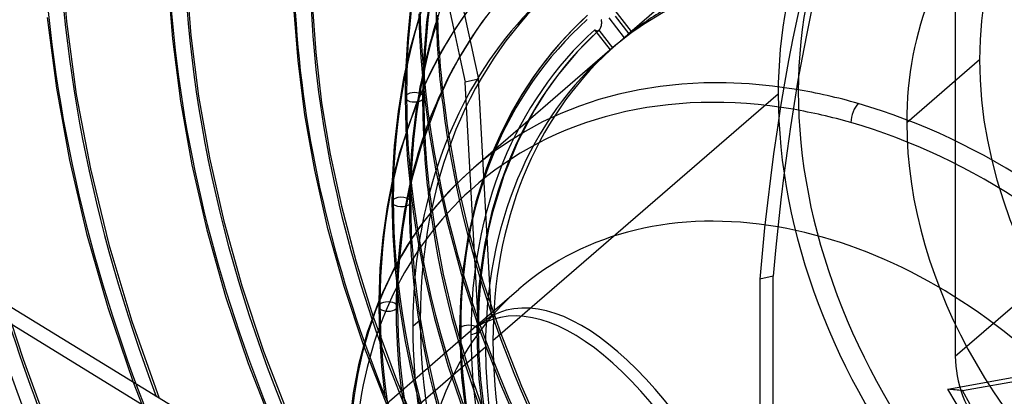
# Model space of a CAD drawing. Header units: millimetres. Extents: x -163 to 160, y -206 to 203.
# Tile 37 of 97: x -55 to 12, y 17 to 42. Entities that reach past the tile are written whole.
import ezdxf

# ---------------------------------------------------------------- set-up
doc = ezdxf.new("R2010")
doc.units = ezdxf.units.MM
doc.layers.add('MAIN-1', color=7, linetype='Continuous')
doc.layers.add('MAIN-2', color=7, linetype='Continuous')

msp = doc.modelspace()

# ---------------------------------------------------------------- linework, layer by layer
at = {"layer": 'MAIN-1'}
for p, q in [((-51.968, 47.08), (-51.577, 42.221)), ((-44.681, 45.213), (-44.363, 41.047)), ((-43.415, 45.327), (-43.11, 41.282)), ((-36.115, 43.21), (-35.841, 39.579)), ((-34.856, 43.468), (-34.617, 40.114)), ((-28.189, 42.949), (-28.371, 41.067)), ((-27.469, 42.932), (-28.216, 40.308)), ((-52.883, 42.495), (-52.26, 37.683)), ((-51.577, 42.221), (-50.906, 37.256)), ((-26.293, 42.44), (-26.753, 40.895)), ((-26.324, 42.341), (-26.31, 41.946)), ((-26.31, 41.946), (-26.294, 41.55)), ((-26.294, 41.55), (-26.275, 41.152)), ((-25.21, 41.602), (-26.05, 40.201)), ((-44.363, 41.047), (-43.819, 36.791)), ((-43.11, 41.282), (-42.588, 37.146)), ((-28.371, 41.067), (-28.483, 39.138)), ((-26.753, 40.895), (-26.986, 39.991)), ((-26.275, 41.152), (-26.253, 40.749)), ((-28.216, 40.308), (-28.637, 38.374)), ((-26.05, 40.201), (-26.824, 38.73)), ((-26.253, 40.749), (-26.227, 40.342)), ((-26.227, 40.342), (-26.199, 39.931)), ((-35.841, 39.579), (-35.374, 35.869)), ((-34.617, 40.114), (-34.21, 36.685)), ((-26.986, 39.991), (-27.191, 39.104)), ((-24.82, 39.794), (-25.545, 38.449)), ((-27.191, 39.104), (-27.39, 38.137)), ((-27.219, 38.98), (-27.225, 38.789)), ((-28.637, 38.374), (-29.014, 36.093)), ((-26.824, 38.73), (-27.795, 36.539)), ((-27.241, 38.214), (-27.245, 38.022)), ((-27.237, 38.406), (-27.241, 38.214)), ((-27.231, 38.598), (-27.237, 38.406)), ((-27.225, 38.789), (-27.231, 38.598)), ((-25.545, 38.449), (-26.336, 36.74)), ((-52.26, 37.683), (-51.37, 32.778)), ((-27.39, 38.137), (-27.586, 37.045)), ((-27.245, 38.022), (-27.248, 37.829)), ((-25.983, 37.546), (-25.924, 37.033)), ((-23.544, 21.489), (-24.443, 38.091)), ((-50.906, 37.256), (-49.947, 32.192)), ((-42.588, 37.146), (-41.844, 32.929)), ((-25.924, 37.033), (-25.861, 36.518)), ((-43.819, 36.791), (-43.043, 32.455)), ((-34.21, 36.685), (-33.629, 33.19)), ((-27.795, 36.539), (-28.909, 33.277)), ((-26.336, 36.74), (-27.446, 33.73)), ((-25.861, 36.518), (-25.794, 36.003)), ((-35.374, 35.869), (-34.707, 32.089)), ((-29.014, 36.093), (-29.268, 33.767)), ((-25.794, 36.003), (-25.723, 35.489)), ((-26.962, 35.181), (-26.885, 34.665)), ((-25.723, 35.489), (-25.647, 34.971)), ((-25.647, 34.971), (-25.566, 34.45)), ((-27.193, 34.52), (-27.159, 33.876)), ((-26.885, 34.665), (-26.804, 34.145)), ((-29.268, 33.767), (-29.403, 31.361)), ((-27.446, 33.73), (-28.049, 31.579)), ((-27.159, 33.876), (-27.116, 33.223)), ((-26.804, 34.145), (-26.718, 33.624)), ((-26.718, 33.624), (-26.628, 33.103)), ((-41.844, 32.929), (-40.867, 28.632)), ((-33.629, 33.19), (-32.87, 29.64)), ((-28.909, 33.277), (-29.383, 31.451)), ((-27.116, 33.223), (-27.066, 32.566)), ((-26.628, 33.103), (-26.534, 32.581)), ((-51.37, 32.778), (-50.206, 27.793)), ((-49.947, 32.192), (-48.691, 27.037)), ((-43.043, 32.455), (-42.025, 28.033)), ((-27.066, 32.566), (-27.007, 31.909)), ((-26.534, 32.581), (-26.436, 32.059)), ((-34.707, 32.089), (-33.831, 28.225)), ((-28.049, 31.579), (-28.386, 30.015)), ((-27.007, 31.909), (-26.941, 31.248)), ((-24.115, 32.035), (-25.065, 31.138)), ((-29.383, 31.451), (-29.752, 29.607)), ((-28.143, 30.99), (-28.147, 30.778)), ((-28.137, 31.2), (-28.143, 30.99)), ((-26.941, 31.248), (-26.866, 30.58)), ((-25.065, 31.138), (-26.413, 29.675)), ((-28.153, 30.355), (-28.154, 30.143)), ((-28.15, 30.567), (-28.153, 30.355)), ((-28.147, 30.778), (-28.15, 30.567)), ((-28.15, 30.627), (-28.096, 30.175)), ((-28.096, 30.175), (-28.039, 29.722)), ((-32.87, 29.64), (-31.893, 25.915)), ((-29.752, 29.607), (-30.054, 27.533)), ((-28.386, 30.015), (-28.708, 28.054)), ((-28.154, 30.143), (-28.155, 29.931)), ((-28.155, 29.931), (-28.153, 29.517)), ((-28.153, 29.517), (-28.148, 29.102)), ((-28.039, 29.722), (-27.978, 29.269)), ((-26.413, 29.675), (-27.523, 28.253)), ((-28.148, 29.102), (-28.138, 28.686)), ((-27.978, 29.269), (-27.913, 28.816)), ((-27.913, 28.816), (-27.845, 28.359)), ((-40.867, 28.632), (-39.634, 24.211)), ((-33.831, 28.225), (-32.707, 24.191)), ((-27.523, 28.253), (-28.394, 26.958)), ((-28.138, 28.686), (-28.126, 28.269)), ((-28.126, 28.269), (-28.109, 27.851)), ((-27.845, 28.359), (-27.773, 27.9)), ((-50.206, 27.793), (-48.759, 22.735)), ((-42.025, 28.033), (-40.742, 23.492)), ((-30.054, 27.533), (-30.245, 25.401)), ((-28.708, 28.054), (-28.923, 26.071)), ((-28.109, 27.851), (-28.089, 27.432)), ((-48.691, 27.037), (-47.132, 21.816)), ((-28.394, 26.958), (-29.228, 25.513)), ((-31.893, 25.915), (-30.723, 22.166)), ((-29.228, 25.513), (-30.281, 23.298)), ((-30.245, 25.401), (-30.324, 23.194)), ((-3.485, 24.874), (-4.399, 24.67)), ((-3.485, 4.244), (-3.485, 24.874)), ((-39.634, 24.211), (-38.163, 19.769)), ((-32.707, 24.191), (-31.366, 20.149)), ((-4.399, 24.67), (-4.399, 4.339)), ((-40.742, 23.492), (-39.212, 18.934)), ((-30.281, 23.298), (-31.105, 21.032)), ((-35.683, 10.686), (-55.302, 22.725)), ((-48.759, 22.735), (-47.033, 17.651)), ((-55.864, 21.936), (-36.528, 10.071)), ((-47.132, 21.816), (-45.273, 16.57)), ((-35.962, 10.857), (-23.55, 21.606)), ((-31.105, 21.032), (-31.705, 18.825)), ((-38.163, 19.769), (-36.367, 15.122)), ((8.405, 17.176), (23.404, 19.887)), ((-39.212, 18.934), (-37.34, 14.154)), ((-31.705, 18.825), (-32.069, 16.936)), ((-32.069, 16.936), (-32.405, 13.938))]:
    msp.add_line(p, q, dxfattribs=at)
for centre, major_axis, ratio, start_param, end_param in [((-0.5, -0.433), (86.414, -99.783), 0.75, 0.713724, 3.388402), ((-2.5, -2.165), (-83.796, 96.759), 0.75, -2.427868, -0.857072), ((20.899, 48.515), (28.7, -128.924), 0.352244, -1.958773, -1.568352), ((-27, -23.383), (-83.796, 96.759), 0.75, -3.141592, -0.857072), ((-27, -23.383), (83.141, -96.003), 0.75, 0, 2.284521), ((-27, -23.383), (-83.796, 96.759), 0.75, 0, 2.284521), ((-27, -23.383), (83.141, -96.003), 0.75, -3.141592, -0.857072), ((49.528, -53.18), (-28.7, 128.924), 0.352244, 0.297931, 0.844563), ((48.614, -53.384), (-28.7, 128.924), 0.352244, 0.297931, 0.844563), ((12.324, 10.673), (-32.176, 37.153), 0.75, -1.567113, -0.62415), ((12.091, 10.471), (29.931, -34.561), 0.75, 1.579877, 2.557989), ((31.524, 27.3), (63.27, -73.058), 0.75, -2.427868, -2.024716), ((11.586, 10.033), (-29.931, 34.561), 0.75, -1.638234, -0.593216), ((31.524, 27.3), (56.785, -65.57), 0.75, -2.427868, -1.945538), ((11.586, 10.033), (-26.189, 30.241), 0.75, -1.625363, -0.510509), ((31.524, 27.3), (50.3, -58.082), 0.75, -2.427868, -2.069713), ((18.724, 16.215), (35.501, -40.993), 0.75, -2.755232, -2.581615), ((31.524, 27.3), (43.815, -50.594), 0.75, -2.394282, -2.355099), ((12.324, 10.673), (31.344, -36.193), 0.75, -2.888186, -2.507928), ((25.124, 21.758), (39.658, -45.793), 0.75, -2.458887, -2.441842), ((2.3, 1.992), (26.189, -30.241), 0.75, 2.284521, 2.406273), ((11.586, 10.033), (-29.931, 34.561), 0.75, 0.282393, 0.530154), ((31.524, 27.3), (43.815, -50.594), 0.75, -2.314412, -2.262356), ((1.8, 1.559), (-25.535, 29.485), 0.75, -0.857072, -0.740515), ((2.3, 35.771), (-0.277, -0.961), 0.433013, -2.55359, -0.982794), ((2.3, 1.992), (26.189, -30.241), 0.75, 1.558955, 2.284521), ((1.8, 1.559), (-25.535, 29.485), 0.75, -1.579932, -0.857072), ((25.124, 21.758), (39.658, -45.793), 0.75, -2.378098, -2.303996), ((1.8, 1.559), (-25.535, 29.485), 0.75, 0.014223, 0.619794), ((18.724, 16.215), (35.501, -40.993), 0.75, -2.449581, -2.427868), ((-28.79, 29.931), (-0.635, 0), 0.5, 2.133031, 2.617994), ((-28.79, 29.931), (-0.635, 0), 0.5, 2.617994, 3.141499), ((18.724, 16.215), (35.501, -40.993), 0.75, -2.427868, -2.375583), ((0, 0), (20.785, -24.001), 0.75, 1.694159, 2.400054), ((-110.374, 74.156), (107.593, -76.609), 0.248604, -1.301917, -0.754105), ((-12.309, -10.66), (10.224, -32.598), 0.376055, 1.927956, 3.227247), ((-12.309, -10.66), (-6.627, -38.352), 0.664338, 1.39549, 2.490449)]:
    msp.add_ellipse(centre, major_axis=major_axis, ratio=ratio, start_param=start_param, end_param=end_param, dxfattribs=at)
at = {"layer": 'MAIN-2'}
for p, q in [((8.904, 60.072), (8.904, 19.415)), ((2.586, 55.161), (-13.389, 41.326)), ((-26.853, 43.415), (-26.98, 42.331)), ((-13.136, 41.537), (-14.407, 43.175)), ((-27.606, 42.74), (-27.553, 41.28)), ((-26.98, 42.331), (-27.084, 41.232)), ((-26.333, 42.651), (-26.324, 42.341)), ((-24.401, 42.805), (-25.21, 41.602)), ((-23.006, 42.566), (-23.641, 41.674)), ((-16.119, 42.649), (-17.124, 41.684)), ((-15.172, 42.331), (-15.18, 42.364)), ((-15.165, 42.299), (-15.172, 42.331)), ((-15.16, 42.266), (-15.165, 42.299)), ((-15.157, 42.233), (-15.16, 42.266)), ((-15.155, 42.2), (-15.157, 42.233)), ((-14.677, 42.482), (-13.617, 41.117)), ((-14.247, 42.581), (-13.313, 41.377)), ((-23.641, 41.674), (-24.25, 40.745)), ((-17.124, 41.684), (-18.074, 40.661)), ((-15.328, 41.652), (-16.806, 40.173)), ((-15.624, 41.669), (-15.609, 41.657)), ((-14.561, 40.3), (-15.624, 41.669)), ((-15.609, 41.657), (-15.594, 41.646)), ((-15.594, 41.646), (-15.578, 41.635)), ((-15.578, 41.635), (-15.563, 41.626)), ((-15.563, 41.626), (-15.548, 41.618)), ((-15.548, 41.618), (-15.532, 41.611)), ((-15.532, 41.611), (-15.517, 41.606)), ((-15.517, 41.606), (-15.501, 41.601)), ((-15.501, 41.601), (-15.486, 41.598)), ((-15.486, 41.598), (-15.47, 41.597)), ((-15.47, 41.597), (-15.454, 41.596)), ((-15.454, 41.596), (-15.439, 41.598)), ((-15.439, 41.598), (-15.423, 41.6)), ((-15.423, 41.6), (-15.408, 41.604)), ((-15.408, 41.604), (-15.393, 41.61)), ((-15.393, 41.61), (-15.378, 41.617)), ((-15.378, 41.617), (-15.363, 41.626)), ((-15.363, 41.626), (-15.348, 41.636)), ((-15.348, 41.636), (-15.333, 41.647)), ((-15.333, 41.647), (-15.332, 41.648)), ((-14.396, 40.439), (-15.333, 41.647)), ((-15.332, 41.648), (-15.331, 41.649)), ((-15.331, 41.649), (-15.33, 41.65)), ((-15.33, 41.651), (-15.329, 41.652)), ((-15.33, 41.65), (-15.33, 41.651)), ((-15.329, 41.652), (-15.328, 41.653)), ((-15.328, 41.653), (-15.311, 41.668)), ((-15.311, 41.668), (-15.296, 41.686)), ((-15.296, 41.686), (-15.281, 41.706)), ((-15.281, 41.706), (-15.267, 41.727)), ((-15.267, 41.727), (-15.253, 41.749)), ((-15.253, 41.749), (-15.24, 41.774)), ((-15.24, 41.774), (-15.228, 41.799)), ((-15.228, 41.799), (-15.216, 41.826)), ((-15.216, 41.826), (-15.206, 41.853)), ((-15.206, 41.853), (-15.196, 41.882)), ((-15.196, 41.882), (-15.187, 41.912)), ((-15.187, 41.912), (-15.179, 41.942)), ((-15.179, 41.942), (-15.173, 41.973)), ((-15.173, 41.973), (-15.167, 42.004)), ((-15.167, 42.004), (-15.162, 42.036)), ((-15.162, 42.036), (-15.158, 42.069)), ((-15.158, 42.069), (-15.155, 42.101)), ((-15.154, 42.167), (-15.155, 42.2)), ((-15.155, 42.101), (-15.154, 42.134)), ((-15.154, 42.134), (-15.154, 42.167)), ((-27.553, 41.28), (-27.462, 39.782)), ((-27.084, 41.232), (-27.164, 40.111)), ((-13.906, 40.871), (-13.94, 40.841)), ((-13.873, 40.901), (-13.906, 40.871)), ((-13.839, 40.931), (-13.873, 40.901)), ((-13.804, 40.962), (-13.839, 40.931)), ((-13.769, 40.992), (-13.804, 40.962)), ((-13.735, 41.023), (-13.769, 40.992)), ((-13.7, 41.054), (-13.735, 41.023)), ((-13.665, 41.084), (-13.7, 41.054)), ((-13.631, 41.114), (-13.665, 41.084)), ((-13.598, 41.144), (-13.631, 41.114)), ((-13.617, 41.117), (-13.582, 41.147)), ((-13.565, 41.173), (-13.598, 41.144)), ((-13.582, 41.147), (-13.547, 41.176)), ((-13.533, 41.201), (-13.565, 41.173)), ((-13.547, 41.176), (-13.514, 41.205)), ((-13.502, 41.228), (-13.533, 41.201)), ((-13.514, 41.205), (-13.481, 41.233)), ((-13.472, 41.254), (-13.502, 41.228)), ((-13.481, 41.233), (-13.45, 41.26)), ((-13.443, 41.279), (-13.472, 41.254)), ((-13.45, 41.26), (-13.419, 41.285)), ((-13.416, 41.303), (-13.443, 41.279)), ((-13.419, 41.285), (-13.39, 41.31)), ((-13.389, 41.326), (-13.416, 41.303)), ((-13.39, 41.31), (-13.363, 41.334)), ((-13.363, 41.349), (-13.389, 41.326)), ((-13.338, 41.37), (-13.363, 41.349)), ((-13.363, 41.334), (-13.337, 41.356)), ((-13.314, 41.391), (-13.338, 41.37)), ((-13.337, 41.356), (-13.313, 41.377)), ((-13.291, 41.411), (-13.314, 41.391)), ((-13.313, 41.377), (-13.29, 41.397)), ((-13.269, 41.429), (-13.291, 41.411)), ((-13.29, 41.397), (-13.268, 41.416)), ((-13.249, 41.447), (-13.269, 41.429)), ((-13.268, 41.416), (-13.248, 41.434)), ((-13.23, 41.463), (-13.249, 41.447)), ((-13.248, 41.434), (-13.228, 41.451)), ((-13.212, 41.477), (-13.23, 41.463)), ((-13.228, 41.451), (-13.211, 41.466)), ((-13.197, 41.49), (-13.212, 41.477)), ((-13.211, 41.466), (-13.195, 41.481)), ((-13.183, 41.501), (-13.197, 41.49)), ((-13.195, 41.481), (-13.181, 41.493)), ((-13.171, 41.511), (-13.183, 41.501)), ((-13.181, 41.493), (-13.169, 41.504)), ((-13.161, 41.519), (-13.171, 41.511)), ((-13.169, 41.504), (-13.158, 41.514)), ((-13.152, 41.526), (-13.161, 41.519)), ((-13.158, 41.514), (-13.15, 41.522)), ((-13.145, 41.531), (-13.152, 41.526)), ((-13.15, 41.522), (-13.144, 41.528)), ((-13.141, 41.534), (-13.145, 41.531)), ((-13.144, 41.528), (-13.14, 41.532)), ((-13.138, 41.536), (-13.141, 41.534)), ((-13.14, 41.532), (-13.137, 41.535)), ((-13.136, 41.536), (-13.138, 41.536)), ((-13.137, 41.535), (-13.136, 41.536)), ((-24.25, 40.745), (-24.82, 39.794)), ((-14.604, 40.274), (-23.889, 32.233)), ((-18.074, 40.661), (-18.972, 39.575)), ((-14.552, 40.307), (-14.561, 40.3)), ((-14.542, 40.316), (-14.552, 40.307)), ((-14.529, 40.326), (-14.542, 40.316)), ((-14.514, 40.338), (-14.529, 40.326)), ((-14.498, 40.352), (-14.514, 40.338)), ((-14.48, 40.367), (-14.498, 40.352)), ((-14.461, 40.383), (-14.48, 40.367)), ((-14.441, 40.401), (-14.461, 40.383)), ((-14.419, 40.42), (-14.441, 40.401)), ((-14.396, 40.439), (-14.419, 40.42)), ((-14.373, 40.46), (-14.396, 40.439)), ((-14.348, 40.481), (-14.373, 40.46)), ((-14.322, 40.504), (-14.348, 40.481)), ((-14.295, 40.528), (-14.322, 40.504)), ((-14.266, 40.553), (-14.295, 40.528)), ((-14.237, 40.579), (-14.266, 40.553)), ((-14.206, 40.606), (-14.237, 40.579)), ((-14.174, 40.633), (-14.206, 40.606)), ((-14.142, 40.662), (-14.174, 40.633)), ((-14.109, 40.691), (-14.142, 40.662)), ((-14.076, 40.721), (-14.109, 40.691)), ((-14.042, 40.751), (-14.076, 40.721)), ((-14.008, 40.781), (-14.042, 40.751)), ((-13.974, 40.811), (-14.008, 40.781)), ((-13.94, 40.841), (-13.974, 40.811)), ((-27.462, 39.782), (-27.334, 38.263)), ((-27.164, 40.111), (-27.219, 38.98)), ((-26.199, 39.931), (-26.17, 39.535)), ((-26.17, 39.535), (-26.138, 39.137)), ((-18.972, 39.575), (-19.816, 38.428)), ((-16.806, 40.173), (-18.162, 38.545)), ((10.554, 39.62), (5.604, 35.333)), ((-28.483, 39.138), (-28.496, 38.795)), ((-26.138, 39.137), (-26.103, 38.741)), ((8.904, 19.415), (31.376, 38.876)), ((-28.506, 38.45), (-28.514, 38.104)), ((-28.496, 38.795), (-28.506, 38.45)), ((-27.334, 38.263), (-27.167, 36.728)), ((-26.103, 38.741), (-26.066, 38.345)), ((-26.066, 38.345), (-26.026, 37.947)), ((-23.53, 38.294), (-24.443, 38.091)), ((-22.657, 22.171), (-23.53, 38.294)), ((-19.816, 38.428), (-20.59, 37.243)), ((-18.162, 38.545), (-18.974, 37.408)), ((-28.52, 37.756), (-28.523, 37.409)), ((-28.514, 38.104), (-28.52, 37.756)), ((-27.252, 37.573), (-27.253, 37.445)), ((-27.25, 37.701), (-27.252, 37.573)), ((-27.248, 37.829), (-27.25, 37.701)), ((-26.026, 37.947), (-25.983, 37.546)), ((-28.523, 37.409), (-28.524, 37.061)), ((-28.524, 37.061), (-28.514, 36.012)), ((-27.586, 37.045), (-27.729, 36.109)), ((-27.253, 37.317), (-27.254, 37.189)), ((-27.254, 37.189), (-27.254, 37.061)), ((-27.254, 37.061), (-27.252, 36.64)), ((-27.253, 37.445), (-27.253, 37.317)), ((-3.145, 37.281), (-22.555, 20.472)), ((-20.59, 37.243), (-21.309, 35.997)), ((-18.974, 37.408), (-19.732, 36.206)), ((-27.252, 36.64), (-27.247, 36.218)), ((-27.247, 36.218), (-27.239, 35.795)), ((-27.167, 36.728), (-26.962, 35.181)), ((-19.732, 36.206), (-20.869, 34.048)), ((-28.514, 36.012), (-28.483, 34.957)), ((-27.729, 36.109), (-27.853, 35.155)), ((-27.239, 35.795), (-27.227, 35.371)), ((-21.309, 35.997), (-21.971, 34.688)), ((-28.483, 34.957), (-28.432, 33.894)), ((-27.853, 35.155), (-27.955, 34.192)), ((-27.227, 35.371), (-27.212, 34.946)), ((-27.212, 34.946), (-27.193, 34.52)), ((-27.955, 34.192), (-28.038, 33.207)), ((-25.566, 34.45), (-24.984, 31.278)), ((-21.971, 34.688), (-22.574, 33.315)), ((-28.432, 33.894), (-28.359, 32.812)), ((-20.869, 34.048), (-21.819, 31.731)), ((-28.038, 33.207), (-28.099, 32.212)), ((-22.574, 33.315), (-22.991, 32.225)), ((-28.359, 32.812), (-28.265, 31.726)), ((-28.099, 32.212), (-28.137, 31.2)), ((-23.965, 32.167), (-24.003, 32.134)), ((-23.927, 32.2), (-23.965, 32.167)), ((-23.889, 32.233), (-23.927, 32.2)), ((-22.991, 32.225), (-23.708, 29.944)), ((-28.265, 31.726), (-28.15, 30.627)), ((-26.436, 32.059), (-25.697, 28.67)), ((-24.078, 32.068), (-24.115, 32.035)), ((-24.04, 32.101), (-24.078, 32.068)), ((-24.003, 32.134), (-24.04, 32.101)), ((-21.819, 31.731), (-22.584, 29.222)), ((-29.415, 30.885), (-29.419, 30.647)), ((-29.41, 31.123), (-29.415, 30.885)), ((-29.403, 31.361), (-29.41, 31.123)), ((-24.984, 31.278), (-24.217, 27.99)), ((-29.424, 30.17), (-29.425, 29.931)), ((-29.422, 30.408), (-29.424, 30.17)), ((-29.419, 30.647), (-29.422, 30.408)), ((-26.866, 30.58), (-26.473, 27.824)), ((-29.425, 29.931), (-29.371, 27.643)), ((-23.708, 29.944), (-24.26, 27.515)), ((-22.584, 29.222), (-22.852, 28.082)), ((-25.697, 28.67), (-24.712, 25.032)), ((-29.371, 27.643), (-29.21, 25.324)), ((-27.773, 27.9), (-27.239, 25.021)), ((-26.473, 27.824), (-25.94, 25.021)), ((-24.26, 27.515), (-24.578, 25.432)), ((-24.217, 27.99), (-23.233, 24.535)), ((-22.852, 28.082), (-23.153, 26.461)), ((-28.089, 27.432), (-27.902, 24.992)), ((-23.153, 26.461), (-23.374, 24.774)), ((-28.963, 25.536), (-28.996, 24.999)), ((-28.923, 26.071), (-28.963, 25.536)), ((-29.21, 25.324), (-28.937, 22.955)), ((-28.996, 24.999), (-29.022, 24.459)), ((-27.902, 24.992), (-27.587, 22.493)), ((-27.239, 25.021), (-26.528, 21.996)), ((-25.94, 25.021), (-25.231, 22.057)), ((-24.578, 25.432), (-24.769, 23.255)), ((-24.712, 25.032), (-23.527, 21.392)), ((-29.022, 24.459), (-29.041, 23.91)), ((-23.374, 24.774), (-23.51, 23.024)), ((-23.233, 24.535), (-22.065, 21.078)), ((-29.041, 23.91), (-29.052, 23.356)), ((-23.55, 21.606), (-20.785, 24.001)), ((-55.777, 23.044), (-54.521, 19.211)), ((-30.325, 22.932), (-30.326, 22.867)), ((-30.326, 22.867), (-30.326, 22.801)), ((-30.326, 22.801), (-30.278, 20.775)), ((-30.324, 23.129), (-30.325, 23.063)), ((-30.325, 23.063), (-30.325, 22.998)), ((-30.325, 22.998), (-30.325, 22.932)), ((-30.324, 23.194), (-30.324, 23.129)), ((-29.052, 23.356), (-29.056, 22.801)), ((-29.056, 22.801), (-29.009, 20.834)), ((-28.937, 22.955), (-28.55, 20.544)), ((-24.769, 23.255), (-24.826, 21.214)), ((-23.51, 23.024), (-23.556, 21.214)), ((-30.723, 22.166), (-29.125, 17.816)), ((-27.587, 22.493), (-27.143, 19.946)), ((-28.009, 21.463), (-27.504, 21.901)), ((-26.528, 21.996), (-25.613, 18.798)), ((-25.231, 22.057), (-24.332, 18.958)), ((-30.278, 20.775), (-30.138, 18.75)), ((-29.009, 20.834), (-28.873, 18.869)), ((-24.826, 21.214), (-24.688, 17.972)), ((-23.556, 21.214), (-23.516, 19.508)), ((-23.527, 21.392), (-22.042, 17.526)), ((-22.065, 21.078), (-20.607, 17.38)), ((-31.366, 20.149), (-29.695, 15.849)), ((-28.55, 20.544), (-28.046, 18.099)), ((-23.06, 20.035), (-32.345, 11.993)), ((-27.143, 19.946), (-26.548, 17.297)), ((-23.516, 19.508), (-23.401, 17.834)), ((9.399, 17.075), (23.966, 19.708)), ((-54.521, 19.211), (-53.118, 15.364)), ((-28.873, 18.869), (-28.644, 16.862)), ((-25.613, 18.798), (-24.528, 15.603)), ((-24.332, 18.958), (-23.268, 15.855)), ((-30.138, 18.75), (-29.902, 16.682)), ((-28.046, 18.099), (-27.355, 15.375)), ((-47.033, 17.651), (-45.01, 12.519)), ((-29.125, 17.816), (-27.606, 14.202)), ((-24.688, 17.972), (-24.262, 14.602)), ((-23.401, 17.834), (-23.208, 16.123)), ((-22.042, 17.526), (-21.015, 15.136)), ((-28.644, 16.862), (-28.32, 14.818)), ((-26.548, 17.297), (-25.747, 14.396)), ((-20.607, 17.38), (-19.735, 15.387))]:
    msp.add_line(p, q, dxfattribs=at)
for centre, major_axis, ratio, start_param, end_param in [((0, 0), (-85.76, 99.027), 0.75, -2.427868, 0.713724), ((21.813, 48.719), (-28.7, 128.924), 0.352244, 1.007187, 1.573241), ((-2, -1.732), (-83.141, 96.003), 0.75, -2.427868, -0.857072), ((25.124, 21.758), (-40.49, 46.753), 0.75, -0.012046, 0.713724), ((32, 27.713), (25.535, -29.485), 0.75, 2.284521, 5.426113), ((36.95, 32), (19.954, -23.041), 0.75, 2.284521, 3.855317), ((31.524, 27.3), (-83.557, 96.483), 0.75, 0.713724, 1.470488), ((18.724, 16.215), (-36.333, 41.953), 0.75, -0.005096, 0.713724), ((12.324, 10.673), (31.344, -36.193), 0.75, 1.578782, 2.990259), ((31.5, 27.28), (26.189, -30.241), 0.75, 3.141578, 3.855317), ((32, 27.713), (-19.954, 23.041), 0.75, -2.427868, -0.000014), ((31.524, 27.3), (-77.072, 88.995), 0.75, 0.713724, 1.466754), ((31.524, 27.3), (-70.587, 81.507), 0.75, 0.713724, 1.463779), ((12.091, 10.471), (27.885, -32.199), 0.75, 1.585816, 2.983226), ((12.324, 10.673), (-28.019, 32.353), 0.75, -1.553331, -0.160813), ((31.524, 27.3), (-64.102, 74.018), 0.75, 0.713724, 1.460202), ((12.091, 10.471), (-27.321, 31.547), 0.75, -1.553981, -0.160163), ((12.324, 10.673), (27.187, -31.393), 0.75, 1.590995, 2.978047), ((12.091, 10.471), (26.189, -30.241), 0.75, 1.591444, 2.977597), ((32, 27.713), (-19.954, 23.041), 0.75, -0.000014, 0.713724), ((31.524, 27.3), (-57.617, 66.53), 0.75, 0.713724, 1.455819), ((12.324, 10.673), (-32.176, 37.153), 0.75, 0.003684, 0.713724), ((31.524, 27.3), (-51.132, 59.042), 0.75, 0.713724, 1.450323), ((12.324, 10.673), (31.344, -36.193), 0.75, -3.133607, -2.888186), ((11.586, 10.033), (-26.189, 30.241), 0.75, -0.510509, -0.000014), ((25.124, 21.758), (39.658, -45.793), 0.75, -2.592212, -2.458887), ((31.524, 27.3), (-44.647, 51.554), 0.75, 0.713724, 1.443228), ((12.091, 10.471), (29.931, -34.561), 0.75, -3.132512, -2.427868), ((11.586, 10.033), (-29.931, 34.561), 0.75, -0.000014, 0.282393), ((31.524, 27.3), (43.815, -50.594), 0.75, -2.427868, -2.394282), ((12.091, 10.471), (26.189, -30.241), 0.75, 3.019231, 3.120607), ((12.091, 10.471), (27.885, -32.199), 0.75, -3.126573, -2.427868), ((12.324, 10.673), (-28.019, 32.353), 0.75, 0.017465, 0.713724), ((12.091, 10.471), (-27.321, 31.547), 0.75, 0.016815, 0.713724), ((12.324, 10.673), (27.187, -31.393), 0.75, -3.121394, -2.427868), ((2.3, 1.992), (26.189, -30.241), 0.75, 2.406273, 3.855317), ((11.586, 10.033), (-26.189, 30.241), 0.75, -0.000014, 0.713724), ((12.091, 10.471), (26.189, -30.241), 0.75, -3.120945, -2.427868), ((31.524, 27.3), (43.815, -50.594), 0.75, -2.355099, -2.314412), ((36.95, 32), (19.954, -23.041), 0.75, -2.427868, -0.857072), ((25.124, 21.758), (39.658, -45.793), 0.75, -2.441842, -2.427868), ((1.8, 1.559), (-25.535, 29.485), 0.75, -0.740515, 0.014223), ((-27.889, 37.061), (-0.635, 0), 0.5, -0.523599, 2.617994), ((-27.889, 37.061), (-0.635, 0), 0.5, 2.617994, 5.759587), ((25.124, 21.758), (-40.49, 46.753), 0.75, 0.713724, 1.439494), ((25.124, 21.758), (39.658, -45.793), 0.75, -2.427868, -2.378098), ((31.5, 27.28), (26.189, -30.241), 0.75, -2.427868, -0.857072), ((18.724, 16.215), (35.501, -40.993), 0.75, -2.581615, -2.449581), ((32, 27.713), (-19.954, 23.041), 0.75, 0.713724, 3.141578), ((31.524, 27.3), (43.815, -50.594), 0.75, -2.262356, -1.695546), ((-0.5, -0.433), (86.414, -99.783), 0.75, -2.427868, -0.246809), ((0, 0), (-85.76, 99.027), 0.75, 0.713724, 3.855317), ((-28.79, 29.931), (-0.635, 0), 0.5, 3.141499, 5.759587), ((25.124, 21.758), (39.658, -45.793), 0.75, -2.303996, -1.700983), ((-2.5, -2.165), (-83.796, 96.759), 0.75, 0.713724, 2.284521), ((-28.79, 29.931), (-0.635, 0), 0.5, -0.523599, 2.133031), ((18.724, 16.215), (-36.333, 41.953), 0.75, 0.713724, 1.432545), ((0, 0), (20.785, -24.001), 0.75, 2.400054, 3.141578), ((-109.813, 74.945), (-107.593, 76.609), 0.248604, 1.839676, 2.405729), ((11.586, 10.033), (-29.931, 34.561), 0.75, 0.530154, 0.713724), ((18.724, 16.215), (35.501, -40.993), 0.75, -2.375583, -1.707657), ((12.324, 10.673), (31.344, -36.193), 0.75, -2.507928, -2.427868), ((-11.691, -10.125), (10.224, -32.598), 0.376055, 1.906509, 3.203742), ((0, 0), (20.785, -24.001), 0.75, 3.141578, 3.855317), ((31.524, 27.3), (69.755, -80.546), 0.75, -2.103708, -1.864976), ((-29.691, 22.801), (-0.635, 0), 0.5, -0.523599, 2.617994), ((-29.691, 22.801), (-0.635, 0), 0.5, 2.617994, 5.759587), ((12.324, 10.673), (-32.176, 37.153), 0.75, 0.713724, 1.423765), ((12.324, 10.673), (31.344, -36.193), 0.75, -2.427868, -1.72213), ((8.833, 7.649), (48.393, 18.817), 0.542334, 2.053155, 2.07666), ((31.524, 27.3), (50.3, -58.082), 0.75, -2.069713, -1.692077), ((11.586, 10.033), (-29.931, 34.561), 0.75, 0.713724, 3.141578), ((12.091, 10.471), (29.931, -34.561), 0.75, -2.427868, -1.723225), ((-24.191, 21.214), (-0.635, 0), 0.5, 2.617994, 5.759587), ((-24.191, 21.214), (-0.635, 0), 0.5, -0.523599, 0.300965), ((12.091, 10.471), (27.885, -32.199), 0.75, -2.427868, -1.729163), ((12.324, 10.673), (-28.019, 32.353), 0.75, 0.713724, 1.409984), ((-24.191, 21.214), (-0.635, 0), 0.5, 1.79343, 2.617994), ((12.091, 10.471), (-27.321, 31.547), 0.75, 0.713724, 1.410634), ((12.324, 10.673), (27.187, -31.393), 0.75, -2.427868, -1.734342), ((12.091, 10.471), (26.189, -30.241), 0.75, -2.427868, -1.734792), ((1.8, 1.559), (-25.535, 29.485), 0.75, 2.284521, 4.703253), ((11.586, 10.033), (-26.189, 30.241), 0.75, 0.713724, 3.141578), ((15.504, 17.51), (-4.988, 5.76), 0.75, 0.713724, 2.284521), ((8.833, 7.649), (42.287, -4.507), 0.221822, 1.581046, 1.60455), ((-11.691, -10.125), (-6.627, -38.352), 0.664338, 1.39549, 2.466944)]:
    msp.add_ellipse(centre, major_axis=major_axis, ratio=ratio, start_param=start_param, end_param=end_param, dxfattribs=at)

doc.saveas('drawing.dxf')
